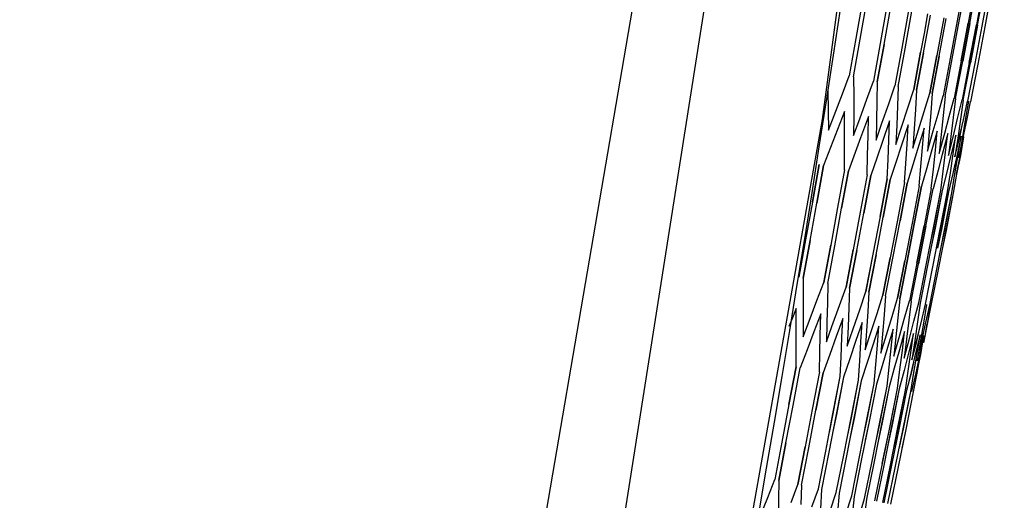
# Model space of a CAD drawing. Header units: inches. Extents: x 0 to 420, y 0 to 297.
# Tile 78 of 90: x 232.06 to 236.19, y 152.53 to 154.55. Entities that reach past the tile are written whole.
import ezdxf

# ---------------------------------------------------------------- set-up
doc = ezdxf.new("R2010")
doc.units = ezdxf.units.IN
doc.header["$LTSCALE"] = 23.1
doc.header["$MEASUREMENT"] = 0
doc.layers.get('0').update_dxf_attribs({"linetype": 'CONTINUOUS'})
doc.layers.add('DIM_PILOTEES', color=7, linetype='CONTINUOUS')
doc.styles.add('TEXTSTYLE_2', font='txt', dxfattribs={"width": 0.7})
doc.dimstyles.new('DIMSTYLE_1', dxfattribs={"dimtxt": 0.18, "dimasz": 3.5, "dimexe": 2, "dimexo": 0, "dimgap": 0.045, "dimtad": 1, "dimzin": 4, "dimdsep": 46, "dimtxsty": 'TEXTSTYLE_2', "dimblk": '_FILLED', "dimblk1": '_FILLED', "dimblk2": '_FILLED', "dimcen": 0.09, "dimazin": 1, "dimtp": 0.003937, "dimtm": 0.003937, "dimtfac": 1, "dimtdec": 0, "dimtofl": 0, "dimtmove": 0, "dimatfit": 3, "dimldrblk": '_FILLED', "dimfxl": 1, "dimtolj": 1, "dimtzin": 4, "dimarcsym": 0})
doc.dimstyles.new('DIMSTYLE_2', dxfattribs={"dimtxt": 0.18, "dimasz": 3.5, "dimexe": 2, "dimexo": 0, "dimgap": 0.18, "dimtad": 1, "dimzin": 4, "dimdsep": 46, "dimtxsty": 'TEXTSTYLE_2', "dimblk": '_FILLED', "dimblk1": '_FILLED', "dimblk2": '_FILLED', "dimcen": 0.09, "dimazin": 1, "dimtp": 0.5, "dimtm": 0.5, "dimtfac": 1, "dimtdec": -1, "dimtofl": 0, "dimtmove": 0, "dimatfit": 3, "dimldrblk": '_FILLED', "dimfxl": 1, "dimtolj": 1, "dimtzin": 4, "dimarcsym": 0})

# ---------------------------------------------------------------- blocks, each defined once
blk = doc.blocks.new('_FILLED')
at = {"color": 0, "linetype": 'ByBlock'}
blk.add_solid([(0, 0), (-1, 0.142857), (-1, -0.142857)], dxfattribs=at)
blk = doc.blocks.new('*D8')
at = {"layer": 'DIM_PILOTEES', "color": 2, "linetype": 'Continuous'}
for p, q in [((234.552442, 217.251715), (293.494872, 217.251715)), ((293.494872, 217.251715), (295.539872, 217.251715)), ((293.539872, 217.251715), (293.539872, 163.113436)), ((293.539872, 108.975157), (293.539872, 163.113436)), ((236.923174, 108.975157), (293.494872, 108.975157)), ((293.494872, 108.975157), (295.539872, 108.975157))]:
    blk.add_line(p, q, dxfattribs=at)
at = {"layer": 'DIM_PILOTEES', "color": 2, "linetype": 'Continuous', "xscale": 3.5, "yscale": 3.5, "zscale": 3.5}
for p, rotation in [((293.539872, 217.251715), 90), ((293.539872, 108.975157), 270)]:
    blk.add_blockref('_FILLED', p, dxfattribs=dict(at, rotation=rotation))
blk = doc.blocks.new('*D9')
at = {"layer": 'DIM_PILOTEES', "color": 2, "linetype": 'Continuous'}
for p, q in [((186.323086, 149.4649), (168.332352, 133.825796)), ((250.946786, 149.464898), (268.937519, 133.825795))]:
    blk.add_line(p, q, dxfattribs=at)
for start, end in [(89.999999, 220.999994), (319.000004, 89.999999)]:
    blk.add_arc((218.634936, 177.553157), 64.651572, start, end, dxfattribs=at)
for points in [[(167.231803, 137.522881), (169.841771, 135.137914), (168.003992, 138.158273)], [(269.265879, 138.158272), (267.4281, 135.137913), (270.038068, 137.522879)]]:
    blk.add_solid(points, dxfattribs=at)

msp = doc.modelspace()

# ---------------------------------------------------------------- linework, layer by layer
at = {"color": 3, "linetype": 'Continuous'}
for p, q in [((235.985058, 158.271344), (235.428951, 154.12946)), ((235.156894, 157.674287), (234.182002, 151.969189)), ((234.478246, 151.694815), (235.386089, 157.477734)), ((235.428951, 154.12946), (234.70009, 150.028464))]:
    msp.add_line(p, q, dxfattribs=at)
at = {"color": 7, "linetype": 'Continuous'}
for p, q in [((236.025247, 154.700648), (235.996069, 154.542963)), ((236.004598, 154.54115), (236.03381, 154.698828)), ((236.071096, 154.690903), (236.041739, 154.533255)), ((236.04837, 154.531846), (236.077753, 154.689488)), ((236.105708, 154.683546), (236.076215, 154.525927)), ((236.080951, 154.52492), (236.110461, 154.682535)), ((236.129097, 154.678574), (236.099513, 154.520975)), ((236.14127, 154.675987), (236.111639, 154.518397)), ((235.598523, 154.627466), (235.570709, 154.469486)), ((235.588775, 154.465646), (235.61666, 154.623611)), ((235.700767, 154.605733), (235.67255, 154.447838)), ((235.688681, 154.444409), (235.716962, 154.602291)), ((235.79158, 154.58643), (235.763006, 154.428611)), ((235.777214, 154.425591), (235.805844, 154.583398)), ((235.854441, 154.409175), (235.883376, 154.566917)), ((235.871622, 154.57279), (235.856507, 154.490225)), ((235.939178, 154.555056), (235.910024, 154.39736)), ((235.920417, 154.395151), (235.949612, 154.552838)), ((235.996069, 154.542963), (235.966692, 154.385315)), ((235.975188, 154.383509), (236.004598, 154.54115)), ((236.041739, 154.533255), (236.012184, 154.375645)), ((236.012189, 154.375646), (236.041734, 154.533257)), ((236.018788, 154.374241), (236.04837, 154.531846)), ((236.048365, 154.531847), (236.018793, 154.374242)), ((236.076215, 154.525927), (236.046525, 154.368345)), ((236.046528, 154.368347), (236.076213, 154.525929)), ((236.051242, 154.367343), (236.080951, 154.52492)), ((236.080949, 154.524922), (236.051244, 154.367344)), ((236.099513, 154.520975), (236.069732, 154.363412)), ((236.111639, 154.518397), (236.08181, 154.360845)), ((235.570709, 154.469486), (235.542695, 154.311541)), ((235.56069, 154.307716), (235.588775, 154.465646)), ((235.856507, 154.490225), (235.842145, 154.411789)), ((235.67255, 154.447838), (235.644134, 154.289979)), ((235.660201, 154.286564), (235.688681, 154.444409)), ((235.688703, 154.444408), (235.660235, 154.286564)), ((235.763006, 154.428611), (235.734232, 154.270828)), ((235.748385, 154.26782), (235.777214, 154.425591)), ((235.842145, 154.411789), (235.81306, 154.254073)), ((235.813083, 154.254073), (235.84216, 154.411789)), ((235.825307, 154.25147), (235.854441, 154.409175)), ((235.854455, 154.409175), (235.825329, 154.25147)), ((235.910024, 154.39736), (235.880672, 154.239701)), ((235.88069, 154.239701), (235.910036, 154.39736)), ((235.891024, 154.237501), (235.920417, 154.395151)), ((235.920428, 154.395151), (235.89104, 154.237501)), ((235.966692, 154.385315), (235.937117, 154.227704)), ((235.94558, 154.225905), (235.975188, 154.383509)), ((236.012184, 154.375645), (235.98243, 154.218072)), ((235.989009, 154.216674), (236.018788, 154.374241)), ((236.046525, 154.368345), (236.016637, 154.210801)), ((236.021335, 154.209803), (236.051242, 154.367343)), ((236.069732, 154.363412), (236.039752, 154.205888)), ((236.08181, 154.360845), (236.051782, 154.203331)), ((235.513783, 154.235958), (235.542696, 154.311541)), ((235.56069, 154.307716), (235.560997, 154.225894)), ((235.616588, 154.214103), (235.644134, 154.289979)), ((235.451878, 154.249089), (235.453655, 154.166765)), ((235.660201, 154.286564), (235.658745, 154.205116)), ((235.708066, 154.194657), (235.734233, 154.270828)), ((235.748385, 154.26782), (235.745199, 154.186739)), ((235.788287, 154.177603), (235.81306, 154.254073)), ((235.825307, 154.25147), (235.820423, 154.17075)), ((235.478727, 154.145133), (235.513783, 154.235958)), ((235.560997, 154.225894), (235.560981, 154.143951)), ((235.586423, 154.131748), (235.616588, 154.214103)), ((235.857308, 154.162931), (235.880673, 154.239701)), ((235.891024, 154.237501), (235.88447, 154.157136)), ((235.915178, 154.150628), (235.937117, 154.227704)), ((235.94558, 154.225905), (235.937383, 154.145889)), ((235.961934, 154.140689), (235.982438, 154.218072)), ((235.961934, 154.140689), (235.98243, 154.218072)), ((235.989009, 154.216674), (235.979195, 154.137002)), ((235.997602, 154.133106), (236.016641, 154.210801)), ((235.997602, 154.133106), (236.016637, 154.210801)), ((236.021335, 154.209803), (236.009928, 154.13047)), ((235.453655, 154.166765), (235.455103, 154.08432)), ((235.658745, 154.205116), (235.656971, 154.123547)), ((235.679795, 154.113131), (235.708066, 154.194657)), ((235.745199, 154.186739), (235.741698, 154.105537)), ((235.761854, 154.096825), (235.788287, 154.177603)), ((235.820423, 154.17075), (235.815226, 154.089908)), ((236.0222, 154.127877), (236.039754, 154.205888)), ((236.042572, 154.205289), (236.029595, 154.12629)), ((236.035734, 154.125), (236.051783, 154.203331)), ((236.035894, 154.124966), (236.051783, 154.203331)), ((235.455104, 154.08432), (235.478727, 154.145133)), ((235.522316, 154.163013), (235.493443, 154.087423)), ((235.52268, 154.08118), (235.522317, 154.163013)), ((235.560981, 154.143951), (235.56064, 154.061888)), ((235.560641, 154.061888), (235.586423, 154.131748)), ((235.622748, 154.141666), (235.589902, 154.051191)), ((235.621351, 154.060206), (235.622748, 154.141666)), ((235.833656, 154.086012), (235.857308, 154.162931)), ((235.88447, 154.157136), (235.877605, 154.076649)), ((235.895099, 154.080873), (235.915178, 154.150628)), ((235.937383, 154.145889), (235.928879, 154.06575)), ((235.943452, 154.071759), (235.961934, 154.140689)), ((235.979195, 154.137002), (235.969077, 154.057206)), ((235.978275, 154.055268), (235.997602, 154.133106)), ((236.009928, 154.13047), (235.99822, 154.051012)), ((236.004353, 154.049725), (236.0222, 154.127877)), ((236.029595, 154.12629), (236.01632, 154.047166)), ((236.019388, 154.046528), (236.035734, 154.125)), ((236.021431, 154.056923), (236.035894, 154.124966)), ((235.493443, 154.087423), (235.464286, 154.011674)), ((235.656971, 154.123547), (235.654875, 154.041857)), ((235.654876, 154.041857), (235.679795, 154.113131)), ((235.711887, 154.122719), (235.680997, 154.032815)), ((235.708763, 154.041625), (235.711887, 154.122719)), ((235.741698, 154.105537), (235.73788, 154.024214)), ((235.73788, 154.024214), (235.761854, 154.096825)), ((235.7898, 154.106158), (235.760815, 154.016721)), ((235.784979, 154.025425), (235.7898, 154.106158)), ((235.815226, 154.089908), (235.809715, 154.008945)), ((235.809715, 154.008945), (235.833656, 154.086012)), ((235.856543, 154.091971), (235.829417, 154.002892)), ((235.850054, 154.011592), (235.856543, 154.091971)), ((236.00494, 154.0496), (236.01323, 154.088598)), ((235.52272, 153.999225), (235.52268, 154.08118)), ((235.589902, 154.051191), (235.56744, 153.989746)), ((235.619635, 153.978624), (235.621362, 154.060847)), ((235.619635, 153.978624), (235.621351, 154.060206)), ((235.705323, 153.96041), (235.708763, 154.041625)), ((235.870431, 153.99604), (235.895099, 154.080873)), ((235.877605, 154.076649), (235.870431, 153.99604)), ((235.912162, 154.080149), (235.886855, 153.991315)), ((235.904033, 154.000119), (235.912162, 154.080149)), ((235.920068, 153.985489), (235.943452, 154.071759)), ((235.928879, 154.06575), (235.920068, 153.985489)), ((235.956691, 154.070684), (235.93317, 153.981978)), ((235.946948, 153.990997), (235.956691, 154.070684)), ((235.969077, 154.057206), (235.958654, 153.977287)), ((235.958654, 153.977287), (235.978275, 154.055268)), ((235.990156, 154.063571), (235.968073, 153.973573)), ((235.978824, 153.984222), (235.990156, 154.063571)), ((235.99822, 154.051012), (235.98621, 153.97143)), ((235.98621, 153.97143), (236.004353, 154.049725)), ((235.98621, 153.97143), (236.00494, 154.0496)), ((236.012572, 154.058806), (235.992324, 153.968989)), ((235.999673, 153.979792), (236.012572, 154.058806)), ((236.01632, 154.047166), (236.002745, 153.967915)), ((236.002745, 153.967915), (236.019388, 154.046528)), ((236.010466, 153.977499), (236.023943, 154.056389)), ((235.464286, 154.011674), (235.434842, 153.935768)), ((235.680997, 154.032815), (235.659326, 153.970212)), ((235.760815, 154.016721), (235.740015, 153.953059)), ((235.779845, 153.94457), (235.784979, 154.025425)), ((235.829417, 154.002892), (235.809565, 153.938274)), ((235.843256, 153.931091), (235.850054, 154.011592)), ((235.895598, 153.919966), (235.904033, 154.000119)), ((235.522437, 153.917149), (235.52272, 153.999225)), ((235.56744, 153.989746), (235.539357, 153.913553)), ((235.617599, 153.896922), (235.619635, 153.978624)), ((235.659326, 153.970212), (235.632617, 153.89373)), ((235.701566, 153.879074), (235.705323, 153.96041)), ((235.886855, 153.991315), (235.868023, 153.925847)), ((235.93317, 153.981978), (235.915427, 153.91577)), ((235.936902, 153.911186), (235.946948, 153.990997)), ((235.968073, 153.973573), (235.951805, 153.908036)), ((235.967191, 153.904749), (235.978824, 153.984222)), ((235.992324, 153.968989), (235.977174, 153.902643)), ((235.986476, 153.900651), (235.999673, 153.979792)), ((236.00572, 153.967644), (235.991541, 153.899589)), ((235.994759, 153.898891), (236.009499, 153.977704)), ((236.005764, 153.967274), (235.999669, 153.938602)), ((236.002096, 153.93812), (236.010466, 153.977499)), ((235.387516, 153.781929), (235.415962, 153.939771)), ((235.416007, 153.939771), (235.387547, 153.781935)), ((235.434798, 153.935768), (235.406277, 153.777942)), ((235.406307, 153.777947), (235.434842, 153.935768)), ((235.740015, 153.953059), (235.714693, 153.876284)), ((235.774399, 153.863593), (235.779845, 153.94457)), ((235.809565, 153.938274), (235.785644, 153.861203)), ((235.836149, 153.850468), (235.843256, 153.931091)), ((235.868023, 153.925847), (235.845519, 153.848476)), ((235.886846, 153.839689), (235.895598, 153.919966)), ((235.886856, 153.839689), (235.895598, 153.919966)), ((235.986053, 153.94153), (235.977761, 153.902518)), ((235.522437, 153.917149), (235.493551, 153.759402)), ((235.539319, 153.913553), (235.510377, 153.755816)), ((235.510403, 153.75582), (235.539357, 153.913553)), ((235.617599, 153.896922), (235.588332, 153.739255)), ((235.632585, 153.89373), (235.603268, 153.736073)), ((235.60329, 153.736076), (235.632617, 153.89373)), ((235.671945, 153.721476), (235.701539, 153.879074)), ((235.701566, 153.879074), (235.671964, 153.721478)), ((235.714667, 153.876284), (235.68502, 153.718697)), ((235.685038, 153.718699), (235.714693, 153.876284)), ((235.915427, 153.91577), (235.894349, 153.838095)), ((235.915427, 153.91577), (235.894358, 153.838095)), ((235.926546, 153.831252), (235.936902, 153.911186)), ((235.926552, 153.831252), (235.936902, 153.911186)), ((235.951805, 153.908036), (235.932185, 153.830053)), ((235.951805, 153.908036), (235.93219, 153.830053)), ((235.955253, 153.825151), (235.967191, 153.904749)), ((235.955256, 153.82515), (235.967191, 153.904749)), ((235.977174, 153.902643), (235.95903, 153.824348)), ((235.977761, 153.902518), (235.959032, 153.824348)), ((235.972979, 153.821383), (235.986476, 153.900651)), ((235.979722, 153.81995), (235.994759, 153.898891)), ((235.774399, 153.863593), (235.744506, 153.706059)), ((235.785624, 153.861203), (235.755693, 153.703677)), ((235.755706, 153.703678), (235.785644, 153.861203)), ((235.836149, 153.850468), (235.80601, 153.692985)), ((235.845505, 153.848476), (235.815334, 153.691001)), ((235.815344, 153.691001), (235.845519, 153.848476)), ((235.886856, 153.839689), (235.856516, 153.68225)), ((235.863989, 153.680661), (235.894359, 153.838095)), ((235.89605, 153.673846), (235.926546, 153.831252)), ((235.897371, 153.673565), (235.926552, 153.831252)), ((235.932185, 153.830053), (235.901666, 153.672652)), ((235.93219, 153.830053), (235.902976, 153.672374)), ((235.924642, 153.667769), (235.955253, 153.825151)), ((235.925904, 153.667501), (235.955256, 153.825151)), ((235.959033, 153.824348), (235.929658, 153.666703)), ((235.942296, 153.664017), (235.972979, 153.821383)), ((235.943522, 153.663757), (235.972979, 153.821383)), ((235.949013, 153.66259), (235.979722, 153.81995)), ((235.950225, 153.662332), (235.979722, 153.81995)), ((235.387547, 153.781935), (235.358888, 153.624134)), ((235.377573, 153.620162), (235.406307, 153.777947)), ((235.493551, 153.759402), (235.464465, 153.601692)), ((235.48125, 153.598124), (235.510403, 153.75582)), ((235.588332, 153.739255), (235.558866, 153.581626)), ((235.573764, 153.578459), (235.60329, 153.736076)), ((235.671964, 153.721478), (235.642163, 153.56392)), ((235.655185, 153.561152), (235.685038, 153.718699)), ((235.744506, 153.706059), (235.714415, 153.548562)), ((235.725571, 153.546191), (235.755706, 153.703678)), ((235.80601, 153.692985), (235.775674, 153.535541)), ((235.78497, 153.533565), (235.815344, 153.691001)), ((235.815334, 153.691001), (235.784979, 153.533564)), ((235.856516, 153.68225), (235.825978, 153.524848)), ((235.825985, 153.524848), (235.856509, 153.68225)), ((235.833421, 153.523266), (235.863989, 153.680661)), ((235.863982, 153.680661), (235.833427, 153.523266)), ((235.865362, 153.516478), (235.89605, 153.673846)), ((235.901666, 153.672652), (235.870955, 153.515289)), ((235.880706, 153.595161), (235.897371, 153.673565)), ((235.902976, 153.672374), (235.88631, 153.593969)), ((235.893836, 153.510426), (235.924642, 153.667769)), ((235.909239, 153.589096), (235.925904, 153.667501)), ((235.911417, 153.506689), (235.942296, 153.664017)), ((235.929658, 153.666703), (235.912993, 153.588298)), ((235.918106, 153.505267), (235.949013, 153.66259)), ((235.926856, 153.585352), (235.943522, 153.663757)), ((235.933559, 153.583927), (235.950225, 153.662332)), ((235.358888, 153.624134), (235.33003, 153.466369)), ((235.330075, 153.466369), (235.358917, 153.624129)), ((235.348639, 153.462414), (235.377573, 153.620162)), ((235.377601, 153.620157), (235.348683, 153.462414)), ((235.464465, 153.601692), (235.435181, 153.444019)), ((235.435221, 153.444019), (235.464491, 153.601688)), ((235.451898, 153.440465), (235.48125, 153.598124)), ((235.558866, 153.581626), (235.529202, 153.424034)), ((235.529235, 153.424034), (235.558888, 153.581623)), ((235.54404, 153.42088), (235.573764, 153.578459)), ((235.573785, 153.578456), (235.544072, 153.42088)), ((235.642163, 153.56392), (235.612164, 153.4064)), ((235.612191, 153.4064), (235.642181, 153.563918)), ((235.625134, 153.403643), (235.655185, 153.561152)), ((235.655202, 153.56115), (235.62516, 153.403643)), ((235.714415, 153.548562), (235.684127, 153.391104)), ((235.684147, 153.391104), (235.714429, 153.548561)), ((235.695237, 153.388742), (235.725571, 153.546191)), ((235.775674, 153.535541), (235.745139, 153.378135)), ((235.745154, 153.378135), (235.775684, 153.53554)), ((235.754398, 153.376167), (235.78497, 153.533565)), ((235.784979, 153.533564), (235.754412, 153.376167)), ((235.825978, 153.524848), (235.795242, 153.367485)), ((235.802655, 153.36591), (235.833421, 153.523266)), ((235.83447, 153.359148), (235.865362, 153.516478)), ((235.870955, 153.515289), (235.840041, 153.357964)), ((235.862829, 153.35312), (235.893836, 153.510426)), ((235.880339, 153.349398), (235.911417, 153.506689)), ((235.887001, 153.347982), (235.918106, 153.505267)), ((235.348639, 153.462414), (235.349027, 153.380577)), ((235.348683, 153.462414), (235.349027, 153.380577)), ((235.406682, 153.368353), (235.435181, 153.444019)), ((235.451898, 153.440465), (235.45054, 153.358999)), ((235.502041, 153.348081), (235.529202, 153.424034)), ((235.349027, 153.380577), (235.349092, 153.298617)), ((235.54404, 153.42088), (235.54097, 153.339777)), ((235.586355, 153.330157), (235.612164, 153.4064)), ((235.625134, 153.403643), (235.620383, 153.322897)), ((235.659685, 153.314568), (235.684127, 153.391104)), ((235.695237, 153.388742), (235.688835, 153.308347)), ((235.377898, 153.292521), (235.406682, 153.368353)), ((235.45054, 153.358999), (235.448864, 153.277409)), ((235.469823, 153.258835), (235.502041, 153.348081)), ((235.54097, 153.339777), (235.537585, 153.25855)), ((235.722081, 153.301303), (235.745139, 153.378135)), ((235.754398, 153.376167), (235.746372, 153.296117)), ((235.773584, 153.290354), (235.795252, 153.367485)), ((235.773584, 153.290354), (235.795242, 153.367485)), ((235.802664, 153.36591), (235.793032, 153.286199)), ((235.802655, 153.36591), (235.793032, 153.286199)), ((235.814225, 153.281714), (235.83447, 153.359148)), ((235.814225, 153.281714), (235.834464, 153.359148)), ((235.840041, 153.357964), (235.82884, 153.278589)), ((235.840035, 153.357964), (235.82884, 153.278589)), ((235.844025, 153.275379), (235.862829, 153.35312)), ((235.86656, 153.352327), (235.853814, 153.273281)), ((235.866558, 153.352327), (235.853814, 153.273281)), ((235.862077, 153.350218), (235.862826, 153.35312)), ((235.862996, 153.271345), (235.880339, 153.349398)), ((235.882231, 153.348995), (235.869016, 153.270052)), ((235.87114, 153.269614), (235.887001, 153.347982)), ((235.871397, 153.269559), (235.887001, 153.347982)), ((235.318901, 153.335425), (235.300689, 153.289191)), ((235.319261, 153.244003), (235.318901, 153.335425)), ((235.349092, 153.298617), (235.348833, 153.216534)), ((235.422439, 153.313417), (235.394057, 153.237728)), ((235.42083, 153.221288), (235.422439, 153.313417)), ((235.558815, 153.249557), (235.586355, 153.330157)), ((235.620383, 153.322897), (235.61532, 153.242026)), ((235.634958, 153.237878), (235.659685, 153.314568)), ((235.688835, 153.308347), (235.682124, 153.227827)), ((235.698736, 153.224319), (235.722081, 153.301303)), ((235.300689, 153.289191), (235.289191, 153.260003)), ((235.348834, 153.216534), (235.377898, 153.292521)), ((235.448864, 153.277409), (235.446868, 153.195696)), ((235.446869, 153.195696), (235.469823, 153.258835)), ((235.514893, 153.293766), (235.487846, 153.217789)), ((235.511798, 153.212668), (235.514894, 153.293766)), ((235.537585, 153.25855), (235.533885, 153.1772)), ((235.596332, 153.276455), (235.570634, 153.20019)), ((235.59156, 153.195714), (235.596333, 153.276455)), ((235.666815, 153.261474), (235.64248, 153.184916)), ((235.660394, 153.181082), (235.666815, 153.261474)), ((235.746372, 153.296117), (235.738041, 153.215941)), ((235.751638, 153.213073), (235.773584, 153.290354)), ((235.793032, 153.286199), (235.783106, 153.206363)), ((235.793696, 153.204132), (235.814225, 153.281714)), ((235.82884, 153.278589), (235.817345, 153.199086)), ((235.824933, 153.197491), (235.844025, 153.275379)), ((235.853814, 153.273281), (235.840772, 153.194107)), ((235.845361, 153.193147), (235.862996, 153.271345)), ((235.854985, 153.191101), (235.87114, 153.269614)), ((235.867961, 153.270276), (235.860643, 153.230663)), ((235.869016, 153.270052), (235.860643, 153.230663)), ((235.863025, 153.230176), (235.871397, 153.269559)), ((235.31929, 153.171642), (235.319261, 153.244003)), ((235.394057, 153.237728), (235.36539, 153.161869)), ((235.419349, 153.150373), (235.42083, 153.221288)), ((235.487846, 153.217789), (235.460514, 153.14165)), ((235.533885, 153.1772), (235.558815, 153.249557)), ((235.61532, 153.242026), (235.609946, 153.161033)), ((235.609946, 153.161033), (235.634958, 153.237878)), ((235.682124, 153.227827), (235.675104, 153.147183)), ((235.675104, 153.147183), (235.698736, 153.224319)), ((235.726389, 153.248811), (235.703434, 153.171958)), ((235.718348, 153.168764), (235.726389, 153.248811)), ((235.738041, 153.215941), (235.729404, 153.135641)), ((235.775092, 153.238459), (235.753534, 153.161307)), ((235.765458, 153.158751), (235.775092, 153.238459)), ((235.812953, 153.230411), (235.792812, 153.152957)), ((235.80175, 153.151038), (235.812954, 153.230411)), ((235.839991, 153.224664), (235.821285, 153.146903)), ((235.82614, 153.197234), (235.834429, 153.236231)), ((235.827244, 153.14562), (235.839992, 153.224664)), ((235.856215, 153.221215), (235.838966, 153.143144)), ((235.841945, 153.142496), (235.856215, 153.221215)), ((235.843, 153.142272), (235.856216, 153.221215)), ((235.845844, 153.193045), (235.854132, 153.232039)), ((235.508389, 153.131446), (235.511798, 153.212668)), ((235.570634, 153.20019), (235.544651, 153.123766)), ((235.586476, 153.114848), (235.59156, 153.195714)), ((235.64248, 153.184916), (235.61786, 153.108203)), ((235.653666, 153.100566), (235.660394, 153.181082)), ((235.729404, 153.135641), (235.751638, 153.213073)), ((235.783106, 153.206363), (235.772877, 153.126401)), ((235.772878, 153.126401), (235.793696, 153.204132)), ((235.817345, 153.199086), (235.805549, 153.119456)), ((235.805549, 153.119456), (235.824933, 153.197491)), ((235.805549, 153.119456), (235.82614, 153.197234)), ((235.840772, 153.194107), (235.827433, 153.114804)), ((235.827433, 153.114804), (235.845361, 153.193147)), ((235.827433, 153.114804), (235.845844, 153.193045)), ((235.318958, 153.089565), (235.319291, 153.171642)), ((235.319001, 153.089565), (235.31929, 153.171642)), ((235.36539, 153.161869), (235.336443, 153.085858)), ((235.417326, 153.068666), (235.419349, 153.150373)), ((235.460514, 153.14165), (235.4329, 153.065355)), ((235.703434, 153.171958), (235.680192, 153.094951)), ((235.710003, 153.088592), (235.718348, 153.168764)), ((235.753534, 153.161307), (235.731689, 153.084004)), ((235.755522, 153.078917), (235.765458, 153.158751)), ((235.792812, 153.152957), (235.772381, 153.075353)), ((235.790248, 153.071536), (235.80175, 153.151038)), ((235.821285, 153.146903), (235.802289, 153.068995)), ((235.814199, 153.066446), (235.827244, 153.14562)), ((235.838966, 153.143144), (235.821425, 153.064926)), ((235.82738, 153.063646), (235.841945, 153.142496)), ((235.834629, 153.10289), (235.843, 153.142272)), ((235.504664, 153.050101), (235.508389, 153.131446)), ((235.544651, 153.123766), (235.518383, 153.047185)), ((235.581081, 153.033859), (235.586476, 153.114848)), ((235.61786, 153.108203), (235.592954, 153.031335)), ((235.646629, 153.019926), (235.653666, 153.100566)), ((235.680192, 153.094951), (235.656665, 153.017793)), ((235.811739, 153.107752), (235.803449, 153.068748)), ((235.830153, 153.103845), (235.821861, 153.064833)), ((235.289228, 152.931993), (235.318958, 153.089565)), ((235.319001, 153.089565), (235.289258, 152.932)), ((235.306628, 152.928307), (235.336443, 153.085858)), ((235.417326, 153.068666), (235.387181, 152.911185)), ((235.432864, 153.065355), (235.402667, 152.907883)), ((235.402692, 152.907888), (235.4329, 153.065355)), ((235.474143, 152.892691), (235.504634, 153.050101)), ((235.475479, 152.892407), (235.504664, 153.050101)), ((235.701352, 153.008294), (235.710003, 153.088592)), ((235.731689, 153.084004), (235.709556, 153.00655)), ((235.745275, 152.998956), (235.755522, 153.078917)), ((235.745283, 152.998956), (235.755522, 153.078917)), ((235.772381, 153.075353), (235.751661, 152.997601)), ((235.778446, 152.991907), (235.790248, 153.071536)), ((235.802289, 153.068995), (235.782997, 152.990939)), ((235.803449, 153.068748), (235.783001, 152.990939)), ((235.800855, 152.987144), (235.814199, 153.066446)), ((235.800857, 152.987144), (235.814199, 153.066446)), ((235.821425, 153.064926), (235.803588, 152.986563)), ((235.821861, 153.064833), (235.80359, 152.986563)), ((235.812519, 152.984665), (235.82738, 153.063646)), ((235.518354, 153.047185), (235.487807, 152.889787)), ((235.518383, 153.047185), (235.489114, 152.889509)), ((235.550254, 152.876515), (235.581057, 153.033859)), ((235.55143, 152.876265), (235.581081, 153.033859)), ((235.592931, 153.031335), (235.56208, 152.874001)), ((235.592955, 153.031335), (235.563231, 152.873757)), ((235.61554, 152.862639), (235.646611, 153.019926)), ((235.616579, 152.862418), (235.646629, 153.019926)), ((235.656648, 153.017793), (235.625536, 152.860515)), ((235.656665, 153.017793), (235.626554, 152.860299)), ((235.670044, 152.851056), (235.701339, 153.008294)), ((235.670969, 152.850859), (235.701352, 153.008294)), ((235.709545, 153.00655), (235.678216, 152.849319)), ((235.709556, 153.00655), (235.679124, 152.849126)), ((235.7138, 152.841756), (235.745275, 152.998956)), ((235.714633, 152.841579), (235.745283, 152.998956)), ((235.751654, 152.997601), (235.720153, 152.840406)), ((235.751661, 152.997601), (235.720973, 152.840232)), ((235.746832, 152.834736), (235.778442, 152.991907)), ((235.747595, 152.834574), (235.778446, 152.991907)), ((235.782997, 152.990939), (235.751369, 152.833772)), ((235.783001, 152.990939), (235.752122, 152.833612)), ((235.769153, 152.829992), (235.800855, 152.987144)), ((235.76987, 152.82984), (235.800857, 152.987144)), ((235.78077, 152.827524), (235.812519, 152.984665)), ((235.781461, 152.827377), (235.812519, 152.984665)), ((235.289258, 152.932), (235.259317, 152.774471)), ((235.276615, 152.770794), (235.306628, 152.928307)), ((235.387181, 152.911185), (235.356838, 152.753742)), ((235.372286, 152.750458), (235.402692, 152.907888)), ((235.443485, 152.735324), (235.474143, 152.892691)), ((235.487807, 152.889787), (235.457092, 152.732431)), ((235.458814, 152.814008), (235.475479, 152.892407)), ((235.489114, 152.889509), (235.47245, 152.81111)), ((235.519277, 152.719213), (235.550254, 152.876515)), ((235.56208, 152.874001), (235.531053, 152.71671)), ((235.534765, 152.797864), (235.55143, 152.876265)), ((235.563231, 152.873757), (235.546566, 152.795356)), ((235.584289, 152.705395), (235.61554, 152.862639)), ((235.625536, 152.860515), (235.594243, 152.703279)), ((235.599914, 152.784017), (235.616579, 152.862418)), ((235.626554, 152.860299), (235.609889, 152.781896)), ((235.638564, 152.693858), (235.670044, 152.851056)), ((235.678216, 152.849319), (235.646702, 152.692128)), ((235.654304, 152.772456), (235.670969, 152.850859)), ((235.679124, 152.849126), (235.662459, 152.770723)), ((235.681303, 152.684773), (235.714633, 152.841579)), ((235.682136, 152.684596), (235.7138, 152.841756)), ((235.720153, 152.840406), (235.688462, 152.683252)), ((235.720973, 152.840232), (235.704308, 152.761828)), ((235.715028, 152.677605), (235.746832, 152.834736)), ((235.751369, 152.833772), (235.719546, 152.676645)), ((235.73093, 152.75617), (235.747595, 152.834574)), ((235.752122, 152.833612), (235.735457, 152.755207)), ((235.737255, 152.672881), (235.769153, 152.829992)), ((235.748823, 152.670422), (235.78077, 152.827524)), ((235.753204, 152.751436), (235.76987, 152.82984)), ((235.764796, 152.748972), (235.781461, 152.827377)), ((235.259317, 152.774471), (235.229176, 152.616981)), ((235.246404, 152.613319), (235.276615, 152.770794)), ((235.276642, 152.770788), (235.246446, 152.613319)), ((235.356838, 152.753742), (235.326297, 152.596337)), ((235.326334, 152.596337), (235.356862, 152.753736)), ((235.341682, 152.593067), (235.372286, 152.750458)), ((235.4126, 152.578), (235.443485, 152.735324)), ((235.457092, 152.732431), (235.426151, 152.575119)), ((235.488079, 152.561955), (235.519277, 152.719213)), ((235.531053, 152.71671), (235.499807, 152.559462)), ((235.552823, 152.548192), (235.584289, 152.705395)), ((235.594243, 152.703279), (235.562736, 152.546084)), ((235.606875, 152.536701), (235.638564, 152.693858)), ((235.646702, 152.692128), (235.614979, 152.534979)), ((235.650267, 152.527477), (235.682136, 152.684596)), ((235.688462, 152.683252), (235.656567, 152.526138)), ((235.683023, 152.520514), (235.715028, 152.677605)), ((235.719546, 152.676645), (235.687522, 152.519557)), ((235.705159, 152.515808), (235.737255, 152.672881)), ((235.716678, 152.513359), (235.748823, 152.670422)), ((235.199843, 152.541501), (235.229176, 152.616981)), ((235.246404, 152.613319), (235.245036, 152.531856)), ((235.298263, 152.520578), (235.326298, 152.596337)), ((235.341682, 152.593067), (235.338621, 152.511964)), ((235.385848, 152.501958), (235.41257, 152.578)), ((235.426122, 152.575119), (235.421399, 152.494368)), ((235.46266, 152.485628), (235.488055, 152.561955)), ((235.499784, 152.559462), (235.493429, 152.479058)), ((235.170225, 152.465841), (235.199843, 152.541501)), ((235.245036, 152.531856), (235.243352, 152.450268)), ((235.528753, 152.471577), (235.552805, 152.548192)), ((235.562719, 152.546084), (235.55476, 152.466022)), ((235.58417, 152.459795), (235.606862, 152.536701)), ((235.614967, 152.534979), (235.605431, 152.455252))]:
    msp.add_line(p, q, dxfattribs=at)
at = {"color": 3, "linetype": 'Continuous'}
msp.add_arc((138.87639, 169.174829), 97.723571, 346.26694, 353.593589, dxfattribs=at)

# ---------------------------------------------------------------- dimensions: what is measured, and where the dimension line sits
at = {"layer": 'DIM_PILOTEES', "color": 2, "linetype": 'Continuous'}
dim = msp.add_angular_dim_3p(base=(218.634937, 242.204729), center=(218.634936, 177.553157), p1=(250.946786, 149.464898), p2=(186.323086, 149.4649), text=' ', dimstyle='DIMSTYLE_2', dxfattribs=at)
dim.commit()
dim.dimension.update_dxf_attribs({"geometry": '*D9', "text_midpoint": (215.229099, 242.114957), "dimtype": 165})
dim = msp.add_linear_dim(base=(293.539872, 108.975157), p1=(234.552442, 217.251715), p2=(236.923174, 108.975157), angle=270, text=' ', dimstyle='DIMSTYLE_1', dxfattribs=at)
dim.commit()
dim.dimension.update_dxf_attribs({"geometry": '*D8', "text_midpoint": (293.539872, 160.283293), "dimtype": 160})

doc.saveas('drawing.dxf')
